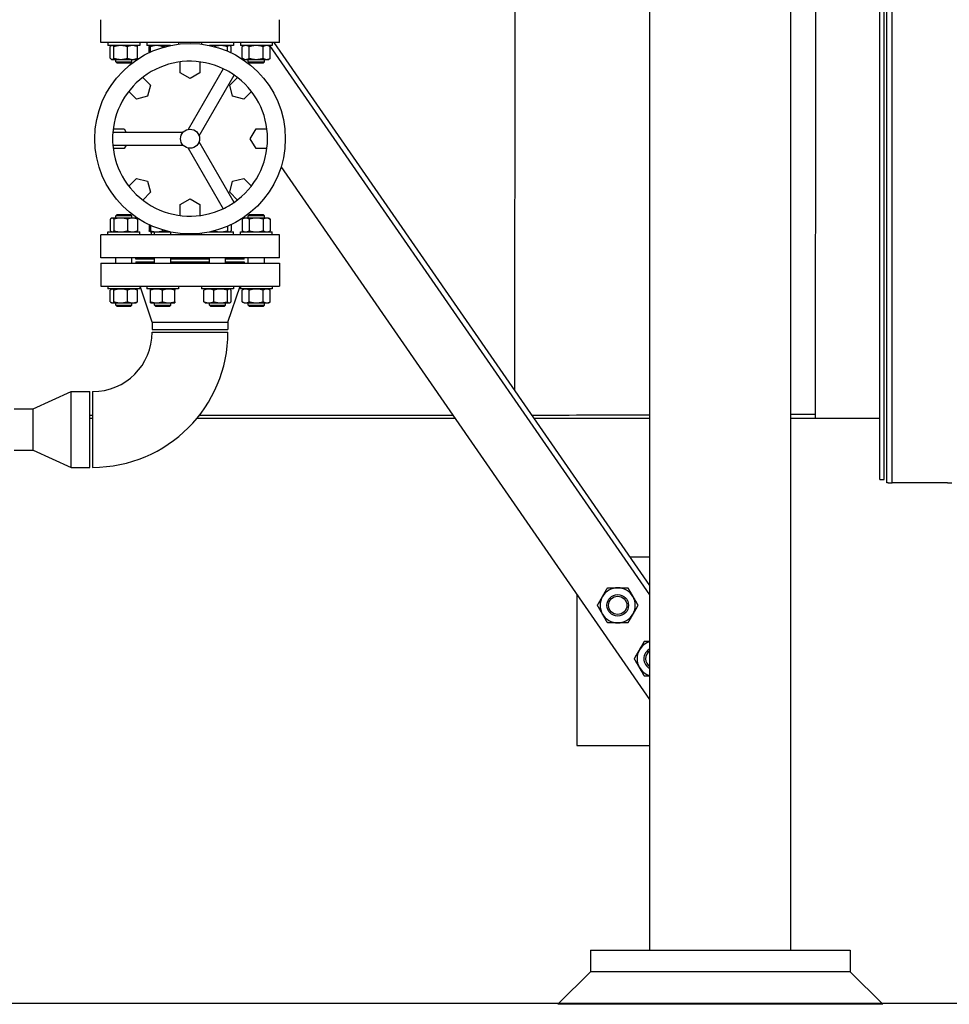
# Model space of a CAD drawing. Header units: inches. Extents: x 36 to 1719, y -84 to 1122.
# Tile 10 of 256: x 287 to 330, y 241 to 287. Entities that reach past the tile are written whole.
import ezdxf

# ---------------------------------------------------------------- set-up
doc = ezdxf.new("R2010")
doc.units = ezdxf.units.IN
doc.header["$LTSCALE"] = 48
doc.header["$MEASUREMENT"] = 0
doc.layers.add('Dimension (ANSI)', color=7, linetype='Continuous', lineweight=25)
doc.layers.add('Visible (ANSI)', color=7, linetype='Continuous', lineweight=30)
doc.styles.add('Note Text (ANSI)', font='tahoma.ttf')
doc.dimstyles.new('Architectural (ANSI)', dxfattribs={"dimscale": 48, "dimtxt": 0.125, "dimasz": 0.098425, "dimexe": 0.125, "dimexo": 0.0625, "dimgap": 0.031496, "dimtad": 0, "dimtih": 1, "dimtoh": 1, "dimdec": 4, "dimrnd": 1e-08, "dimzin": 3, "dimdsep": 46, "dimlunit": 4, "dimtxsty": 'Note Text (ANSI)', "dimcen": 0.09, "dimdle": 0.393701, "dimclrd": 256, "dimclre": 256, "dimclrt": 256, "dimadec": 0, "dimazin": 3, "dimtfac": 0.96, "dimtofl": 0, "dimtmove": 0, "dimatfit": 3, "dimfxl": 1, "dimfrac": 2, "dimtolj": 1, "dimtzin": 12, "dimlwd": -1, "dimlwe": -1, "dimarcsym": 0})

# ---------------------------------------------------------------- blocks, each defined once
blk = doc.blocks.new('*D14')
at = {"layer": 'Defpoints', "color": 0, "transparency": 16777216}
for p in [(247.914, 547.781), (114.211, 241.212), (343.663, 241.212)]:
    blk.add_point(p, dxfattribs=at)
at = {"layer": 'Dimension (ANSI)', "transparency": 16777216}
for p, q in [((244.914, 547.781), (108.211, 547.781)), ((114.211, 543.057), (114.211, 395.013)), ((114.211, 245.937), (114.211, 384.414)), ((340.663, 241.212), (108.211, 241.212))]:
    blk.add_line(p, q, dxfattribs=at)
for points in [[(113.424, 543.057), (114.999, 543.057), (114.211, 547.781)], [(113.424, 245.937), (114.999, 245.937), (114.211, 241.212)]]:
    blk.add_solid(points, dxfattribs=at)
at = {"layer": 'Dimension (ANSI)', "transparency": 16777216, "insert": (94.253, 393.501), "char_height": 6, "attachment_point": 1, "style": 'Note Text (ANSI)'}
blk.add_mtext('\\A1;25\'-6 9/16"', dxfattribs=at)

msp = doc.modelspace()

# ---------------------------------------------------------------- linework, layer by layer
at = {"layer": 'Visible (ANSI)'}
for p, q in [((327.1004, 265.26774), (327.1004, 325.32003)), ((326.8504, 265.26774), (326.8504, 307.21537)), ((326.7254, 265.42389), (326.7254, 306.91324)), ((326.5379, 265.42389), (326.5379, 306.62907)), ((315.9139, 243.67389), (315.9139, 305.98039)), ((322.4139, 243.67389), (322.4139, 305.98039)), ((290.5429, 285.61039), (290.5429, 286.67039)), ((298.7929, 285.61039), (298.7929, 286.67039)), ((298.7929, 285.61039), (290.5429, 285.61039)), ((290.87536, 285.61039), (290.87536, 285.47639)), ((292.34436, 285.47639), (290.87536, 285.47639)), ((290.98248, 284.88563), (290.98248, 285.42615)), ((291.04736, 285.47639), (291.02752, 285.46494)), ((291.15058, 284.88563), (291.15058, 285.42615)), ((291.77797, 284.88563), (291.77797, 285.42615)), ((292.17236, 285.47639), (292.19221, 285.46494)), ((292.23725, 284.88563), (292.23725, 285.42615)), ((292.34436, 285.61039), (292.34436, 285.47639)), ((292.66672, 285.61039), (292.66672, 285.47639)), ((293.76327, 285.47639), (292.66672, 285.47639)), ((292.77383, 285.14185), (292.77383, 285.42615)), ((292.83872, 285.47639), (292.81888, 285.46494)), ((292.83872, 285.17215), (292.83872, 285.42615)), ((293.40122, 285.38412), (293.40122, 285.42615)), ((294.13572, 285.61039), (294.13572, 285.53809)), ((295.20009, 285.61039), (295.20009, 285.53809)), ((296.66909, 285.47639), (295.57254, 285.47639)), ((296.39387, 285.21774), (296.39387, 285.42615)), ((296.49709, 285.47639), (296.51693, 285.46494)), ((296.56197, 285.14185), (296.56197, 285.42615)), ((296.66909, 285.61039), (296.66909, 285.47639)), ((296.99145, 285.61039), (296.99145, 285.47639)), ((298.46045, 285.47639), (296.99145, 285.47639)), ((297.16345, 285.47639), (297.07643, 285.42615)), ((297.07643, 284.88563), (297.07643, 285.42615)), ((297.40119, 284.88563), (297.40119, 285.42615)), ((298.0507, 284.88563), (298.0507, 285.42615)), ((298.28845, 285.47639), (298.37546, 285.42615)), ((315.9139, 260.09111), (298.34889, 285.47639)), ((298.37546, 284.88563), (298.37546, 285.42615)), ((298.46045, 285.61039), (298.46045, 285.47639)), ((315.9139, 260.53047), (298.56018, 285.61039)), ((291.04736, 284.83539), (291.02752, 284.84685)), ((291.04736, 284.83539), (291.06653, 284.83539)), ((291.06653, 284.83539), (291.46428, 284.83539)), ((291.23486, 284.73039), (291.23486, 284.83539)), ((291.46428, 284.83539), (292.00761, 284.83539)), ((291.98486, 284.73039), (291.98486, 284.83539)), ((292.00761, 284.83539), (292.17236, 284.83539)), ((292.17236, 284.83539), (292.19221, 284.84685)), ((297.16345, 284.83539), (297.07643, 284.88563)), ((297.16345, 284.83539), (297.23881, 284.83539)), ((297.23881, 284.83539), (297.72595, 284.83539)), ((297.35095, 284.73039), (297.35095, 284.83539)), ((297.72595, 284.83539), (298.21308, 284.83539)), ((298.10095, 284.73039), (298.10095, 284.83539)), ((298.21308, 284.83539), (298.28845, 284.83539)), ((298.28845, 284.83539), (298.37546, 284.88563)), ((291.29736, 284.66789), (291.23486, 284.73039)), ((291.23486, 284.73039), (291.98486, 284.73039)), ((291.92236, 284.66789), (291.29736, 284.66789)), ((291.92236, 284.66789), (291.98486, 284.73039)), ((294.21064, 284.21639), (294.21064, 284.72001)), ((296.19732, 284.40609), (294.57785, 281.60108)), ((295.12517, 284.72001), (295.12517, 284.21639)), ((297.41345, 284.66789), (297.35095, 284.73039)), ((297.35095, 284.73039), (298.10095, 284.73039)), ((298.03845, 284.66789), (297.41345, 284.66789)), ((298.03845, 284.66789), (298.10095, 284.73039)), ((292.48128, 284.00368), (292.83739, 283.64757)), ((294.6679, 283.95239), (294.21064, 284.21639)), ((295.12517, 284.21639), (294.6679, 283.95239)), ((295.08592, 281.30774), (296.70539, 284.11276)), ((296.49842, 283.64757), (296.85453, 284.00368)), ((292.83739, 283.64757), (292.70073, 283.13756)), ((296.63508, 283.13756), (296.49842, 283.64757)), ((292.19072, 283.00091), (291.83461, 283.35702)), ((292.70073, 283.13756), (292.19072, 283.00091)), ((297.14508, 283.00091), (296.63508, 283.13756)), ((297.5012, 283.35702), (297.14508, 283.00091)), ((291.11829, 281.62765), (291.6219, 281.62765)), ((291.6219, 281.62765), (291.71655, 281.46373)), ((297.4499, 281.17039), (297.7139, 281.62765)), ((297.7139, 281.62765), (298.21752, 281.62765)), ((294.33995, 281.46373), (291.101, 281.46373)), ((297.7139, 280.71313), (297.4499, 281.17039)), ((291.101, 280.87706), (294.33995, 280.87706)), ((291.71655, 280.87706), (291.6219, 280.71313)), ((294.57785, 280.73971), (296.19732, 277.93469)), ((296.70539, 278.22803), (295.08592, 281.03304)), ((291.6219, 280.71313), (291.11829, 280.71313)), ((298.21752, 280.71313), (297.7139, 280.71313)), ((315.9139, 255.2581), (298.87525, 279.88267)), ((291.83461, 278.98377), (292.19072, 279.33988)), ((292.19072, 279.33988), (292.70073, 279.20322)), ((292.70073, 279.20322), (292.83739, 278.69321)), ((296.49842, 278.69321), (296.63508, 279.20322)), ((296.63508, 279.20322), (297.14508, 279.33988)), ((297.14508, 279.33988), (297.5012, 278.98377)), ((292.83739, 278.69321), (292.48128, 278.3371)), ((296.85453, 278.3371), (296.49842, 278.69321)), ((294.21064, 278.12439), (294.6679, 278.38839)), ((294.21064, 277.62077), (294.21064, 278.12439)), ((294.6679, 278.38839), (295.12517, 278.12439)), ((295.12517, 278.12439), (295.12517, 277.62077)), ((291.29736, 277.67289), (291.23486, 277.61039)), ((291.98486, 277.61039), (291.23486, 277.61039)), ((291.23486, 277.50539), (291.23486, 277.61039)), ((291.29736, 277.67289), (291.92236, 277.67289)), ((291.92236, 277.67289), (291.98486, 277.61039)), ((291.98486, 277.50539), (291.98486, 277.61039)), ((297.41345, 277.67289), (297.35095, 277.61039)), ((298.10095, 277.61039), (297.35095, 277.61039)), ((297.35095, 277.50539), (297.35095, 277.61039)), ((297.41345, 277.67289), (298.03845, 277.67289)), ((298.03845, 277.67289), (298.10095, 277.61039)), ((298.10095, 277.50539), (298.10095, 277.61039)), ((290.98248, 277.45515), (290.98248, 276.91463)), ((291.04736, 277.50539), (291.02752, 277.49394)), ((291.06653, 277.50539), (291.04736, 277.50539)), ((291.46428, 277.50539), (291.06653, 277.50539)), ((291.15058, 277.45515), (291.15058, 276.91463)), ((292.00761, 277.50539), (291.46428, 277.50539)), ((291.77797, 277.45515), (291.77797, 276.91463)), ((292.17236, 277.50539), (292.00761, 277.50539)), ((292.17236, 277.50539), (292.19221, 277.49394)), ((292.23725, 277.45515), (292.23725, 276.91463)), ((292.77383, 277.19893), (292.77383, 276.91463)), ((292.83872, 277.16863), (292.83872, 276.91463)), ((296.39387, 277.12304), (296.39387, 276.91463)), ((296.56197, 277.19893), (296.56197, 276.91463)), ((297.16345, 277.50539), (297.07643, 277.45515)), ((297.07643, 277.45515), (297.07643, 276.91463)), ((297.23881, 277.50539), (297.16345, 277.50539)), ((297.72595, 277.50539), (297.23881, 277.50539)), ((297.40119, 277.45515), (297.40119, 276.91463)), ((298.21308, 277.50539), (297.72595, 277.50539)), ((298.0507, 277.45515), (298.0507, 276.91463)), ((298.28845, 277.50539), (298.21308, 277.50539)), ((298.28845, 277.50539), (298.37546, 277.45515)), ((298.37546, 277.45515), (298.37546, 276.91463)), ((290.5429, 275.67039), (290.5429, 276.73039)), ((298.7929, 276.73039), (290.5429, 276.73039)), ((290.87536, 276.73039), (290.87536, 276.86439)), ((290.87536, 276.86439), (292.34436, 276.86439)), ((291.04736, 276.86439), (291.02752, 276.87585)), ((292.17236, 276.86439), (292.19221, 276.87585)), ((292.34436, 276.73039), (292.34436, 276.86439)), ((292.83872, 276.86439), (292.81888, 276.87585)), ((292.83872, 276.86439), (293.11997, 276.86439)), ((292.8879, 276.73039), (292.8879, 276.86439)), ((293.02622, 276.73039), (293.02622, 276.86439)), ((293.11997, 276.86439), (293.68247, 276.86439)), ((293.40122, 276.95666), (293.40122, 276.91463)), ((293.68247, 276.86439), (293.76327, 276.86439)), ((293.77622, 276.73039), (293.77622, 276.86169)), ((295.20009, 276.73039), (295.20009, 276.80269)), ((295.57254, 276.86439), (296.66909, 276.86439)), ((296.49709, 276.86439), (296.51693, 276.87585)), ((296.66909, 276.73039), (296.66909, 276.86439)), ((296.99145, 276.73039), (296.99145, 276.86439)), ((296.99145, 276.86439), (298.46045, 276.86439)), ((297.16345, 276.86439), (297.07643, 276.91463)), ((298.28845, 276.86439), (298.37546, 276.91463)), ((298.46045, 276.73039), (298.46045, 276.86439)), ((298.7929, 275.67039), (298.7929, 276.73039)), ((298.7929, 275.67039), (290.5429, 275.67039)), ((290.5429, 275.42039), (290.5429, 274.36039)), ((290.5429, 275.42039), (298.7929, 275.42039)), ((291.23486, 275.42039), (291.23486, 275.67039)), ((291.98486, 275.42039), (291.98486, 275.67039)), ((292.1679, 275.61039), (292.1679, 275.67039)), ((293.02622, 275.61039), (292.1679, 275.61039)), ((292.1679, 275.48039), (292.1679, 275.42039)), ((292.1679, 275.48039), (293.02622, 275.48039)), ((293.02622, 275.42039), (293.02622, 275.67039)), ((293.77622, 275.42039), (293.77622, 275.67039)), ((295.55959, 275.61039), (293.77622, 275.61039)), ((293.77622, 275.48039), (295.55959, 275.48039)), ((295.55959, 275.42039), (295.55959, 275.67039)), ((296.30959, 275.42039), (296.30959, 275.67039)), ((297.1679, 275.61039), (296.30959, 275.61039)), ((296.30959, 275.48039), (297.1679, 275.48039)), ((297.1679, 275.61039), (297.1679, 275.67039)), ((297.1679, 275.48039), (297.1679, 275.42039)), ((297.35095, 275.42039), (297.35095, 275.67039)), ((298.10095, 275.42039), (298.10095, 275.67039)), ((298.7929, 275.42039), (298.7929, 274.36039)), ((290.5429, 274.36039), (298.7929, 274.36039)), ((290.87536, 274.36039), (290.87536, 274.22639)), ((292.34436, 274.36039), (292.34436, 274.22639)), ((292.9179, 272.70039), (292.3579, 274.36039)), ((292.66672, 274.36039), (292.66672, 274.22639)), ((294.13572, 274.36039), (294.13572, 274.22639)), ((295.20009, 274.36039), (295.20009, 274.22639)), ((296.4179, 272.70039), (296.9779, 274.36039)), ((296.66909, 274.36039), (296.66909, 274.22639)), ((296.99145, 274.36039), (296.99145, 274.22639)), ((298.46045, 274.36039), (298.46045, 274.22639)), ((292.34436, 274.22639), (290.87536, 274.22639)), ((290.98248, 273.63563), (290.98248, 274.17615)), ((291.04736, 274.22639), (291.02752, 274.21494)), ((291.15058, 273.63563), (291.15058, 274.17615)), ((291.77797, 273.63563), (291.77797, 274.17615)), ((292.17236, 274.22639), (292.19221, 274.21494)), ((292.23725, 273.63563), (292.23725, 274.17615)), ((294.13572, 274.22639), (292.66672, 274.22639)), ((292.83872, 273.63563), (292.83872, 274.17615)), ((293.40122, 273.63563), (293.40122, 274.17615)), ((293.96372, 273.63563), (293.96372, 274.17615)), ((296.66909, 274.22639), (295.20009, 274.22639)), ((295.3072, 273.63563), (295.3072, 274.17615)), ((295.37209, 274.22639), (295.35224, 274.21494)), ((295.76648, 273.63563), (295.76648, 274.17615)), ((296.39387, 273.63563), (296.39387, 274.17615)), ((296.49709, 274.22639), (296.51693, 274.21494)), ((296.56197, 273.63563), (296.56197, 274.17615)), ((298.46045, 274.22639), (296.99145, 274.22639)), ((297.16345, 274.22639), (297.07643, 274.17615)), ((297.07643, 273.63563), (297.07643, 274.17615)), ((297.40119, 273.63563), (297.40119, 274.17615)), ((298.0507, 273.63563), (298.0507, 274.17615)), ((298.28845, 274.22639), (298.37546, 274.17615)), ((298.37546, 273.63563), (298.37546, 274.17615)), ((291.04736, 273.58539), (291.02752, 273.59685)), ((291.04736, 273.58539), (291.06653, 273.58539)), ((291.06653, 273.58539), (291.46428, 273.58539)), ((291.23486, 273.48539), (291.23486, 273.58539)), ((291.29736, 273.42289), (291.23486, 273.48539)), ((291.23486, 273.48539), (291.98486, 273.48539)), ((291.46428, 273.58539), (292.00761, 273.58539)), ((291.92236, 273.42289), (291.98486, 273.48539)), ((291.98486, 273.48539), (291.98486, 273.58539)), ((292.00761, 273.58539), (292.17236, 273.58539)), ((292.17236, 273.58539), (292.19221, 273.59685)), ((292.83872, 273.58539), (293.11997, 273.58539)), ((293.02622, 273.48539), (293.02622, 273.58539)), ((293.08872, 273.42289), (293.02622, 273.48539)), ((293.02622, 273.48539), (293.77622, 273.48539)), ((293.11997, 273.58539), (293.68247, 273.58539)), ((293.68247, 273.58539), (293.96372, 273.58539)), ((293.71372, 273.42289), (293.77622, 273.48539)), ((293.77622, 273.48539), (293.77622, 273.58539)), ((295.37209, 273.58539), (295.35224, 273.59685)), ((295.37209, 273.58539), (295.53684, 273.58539)), ((295.53684, 273.58539), (296.08017, 273.58539)), ((295.55959, 273.48539), (295.55959, 273.58539)), ((295.62209, 273.42289), (295.55959, 273.48539)), ((295.55959, 273.48539), (296.30959, 273.48539)), ((296.08017, 273.58539), (296.47792, 273.58539)), ((296.24709, 273.42289), (296.30959, 273.48539)), ((296.30959, 273.48539), (296.30959, 273.58539)), ((296.47792, 273.58539), (296.49709, 273.58539)), ((296.49709, 273.58539), (296.51693, 273.59685)), ((297.16345, 273.58539), (297.07643, 273.63563)), ((297.16345, 273.58539), (297.23881, 273.58539)), ((297.23881, 273.58539), (297.72595, 273.58539)), ((297.35095, 273.48539), (297.35095, 273.58539)), ((297.41345, 273.42289), (297.35095, 273.48539)), ((297.35095, 273.48539), (298.10095, 273.48539)), ((297.72595, 273.58539), (298.21308, 273.58539)), ((298.03845, 273.42289), (298.10095, 273.48539)), ((298.10095, 273.48539), (298.10095, 273.58539)), ((298.21308, 273.58539), (298.28845, 273.58539)), ((298.28845, 273.58539), (298.37546, 273.63563)), ((291.92236, 273.42289), (291.29736, 273.42289)), ((293.71372, 273.42289), (293.08872, 273.42289)), ((296.24709, 273.42289), (295.62209, 273.42289)), ((298.03845, 273.42289), (297.41345, 273.42289)), ((292.9179, 272.70039), (292.9179, 272.36039)), ((292.9179, 272.70039), (296.4179, 272.70039)), ((296.4179, 272.70039), (296.4179, 272.36039)), ((292.9179, 272.36039), (296.4179, 272.36039)), ((292.9179, 272.23539), (296.4179, 272.23539)), ((287.4179, 268.68539), (289.1679, 269.48539)), ((289.1679, 269.48539), (290.0429, 269.48539)), ((289.1679, 265.98539), (289.1679, 269.48539)), ((290.0429, 265.98539), (290.0429, 269.48539)), ((290.1679, 269.48539), (290.1679, 265.98539)), ((286.5429, 268.68539), (287.4179, 268.68539)), ((287.4179, 266.78539), (287.4179, 268.68539)), ((290.1679, 268.381), (290.0429, 268.381)), ((290.1679, 268.23639), (290.0429, 268.23639)), ((306.93375, 268.23639), (294.97108, 268.23639)), ((306.83369, 268.381), (295.08788, 268.381)), ((315.9139, 268.23639), (310.5819, 268.23639)), ((323.5379, 268.23639), (322.4139, 268.23639)), ((323.5379, 268.42389), (323.5379, 268.23639)), ((326.5379, 268.23639), (323.5379, 268.23639)), ((286.5429, 266.78539), (287.4179, 266.78539)), ((287.4179, 266.78539), (289.1679, 265.98539)), ((289.1679, 265.98539), (290.0429, 265.98539)), ((326.5379, 265.42389), (326.7254, 265.42389)), ((326.9104, 265.26774), (326.8504, 265.26774)), ((326.9104, 265.26774), (327.1004, 265.26774)), ((327.4804, 265.26774), (327.1004, 265.26774)), ((329.6604, 265.26774), (327.4804, 265.26774)), ((329.6604, 265.26774), (329.8504, 265.26774)), ((315.9139, 261.83911), (315.00841, 261.83911)), ((312.5414, 260.1321), (312.5414, 253.1321)), ((312.5414, 253.1321), (315.9139, 253.1321)), ((313.1639, 243.67389), (313.1639, 242.67389)), ((313.1639, 243.67389), (325.1639, 243.67389)), ((325.1639, 243.67389), (325.1639, 242.67389)), ((311.6639, 241.17389), (313.1639, 242.67389)), ((325.1639, 242.67389), (313.1639, 242.67389)), ((325.1639, 242.67389), (313.1639, 242.67389)), ((326.6639, 241.17389), (325.1639, 242.67389)), ((326.6639, 241.17389), (311.6639, 241.17389))]:
    msp.add_line(p, q, dxfattribs=at)
for centre, radius in [((294.6679, 281.17039), 4.4), ((294.6679, 281.17039), 0.44), ((314.42283, 259.60985), 0.50016), ((314.42283, 259.60985), 0.5), ((314.42283, 259.60985), 0.42332)]:
    msp.add_circle(centre, radius, dxfattribs=at)
for centre, radius, start, end in [((294.6679, 281.17039), 3.57895, 64.701279, 175.298721), ((294.6679, 281.17039), 3.57895, 55.298721, 64.701279), ((294.6679, 281.17039), 3.57895, 304.701279, 55.298721), ((294.6679, 281.17039), 3.57895, 175.298721, 184.701279), ((294.6679, 281.17039), 3.57895, 184.701279, 295.298721), ((294.6679, 281.17039), 3.57895, 295.298721, 304.701279), ((290.1679, 272.23539), 6.25, 270, 0), ((290.1679, 272.23539), 2.75, 270, 0), ((314.42283, 259.60985), 0.8125, 90, 150), ((314.42283, 259.60985), 0.8125, 30, 90), ((314.42283, 259.60985), 0.8125, 150, 210), ((314.42283, 259.60985), 0.8125, 330, 30), ((314.42283, 259.60985), 0.8125, 210, 270), ((314.42283, 259.60985), 0.8125, 270, 330), ((316.12984, 257.14285), 0.8125, 150, 210), ((316.12984, 257.14285), 0.8125, 105.412553, 150), ((316.12984, 257.14285), 0.50016, 115.577737, 244.422263), ((316.12984, 257.14285), 0.5, 115.586416, 244.413584), ((316.12984, 257.14285), 0.42331, 120.67096, 239.32904), ((316.12984, 257.14285), 0.8125, 210, 254.587447)]:
    msp.add_arc(centre, radius, start, end, dxfattribs=at)
for points, knots in [([(309.66473, 269.5619), (309.6707, 273.42573), (309.67928, 278.99913), (309.69373, 288.79206), (309.70072, 293.76488), (309.7105, 301.26828), (309.71346, 303.63089), (309.7163, 305.98039)], [-303.87134582, -303.87134582, -303.87134582, -303.87134582, -269.26179098, -269.26179098, -230.86852829, -230.86852829, -212.99301253, -212.99301253, -212.99301253, -212.99301253]), ([(323.59253, 305.98039), (323.57774, 293.95988), (323.56049, 282.65171), (323.53793, 268.43739), (323.53791, 268.43064), (323.5379, 268.42389)], [212.41792859, 212.41792859, 212.41792859, 212.41792859, 317.48039908, 317.48039908, 317.53032096, 317.53032096, 317.53032096, 317.53032096])]:
    msp.add_open_spline(points, degree=3, knots=knots, dxfattribs=at)
for points, weights in [([(291.06653, 285.47639), (291.02752, 285.47639), (290.98248, 285.42615)], [1, 1.0379548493, 1]), ([(291.15058, 285.42615), (291.10554, 285.47639), (291.06653, 285.47639)], [1, 1.0379548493, 1]), ([(291.46428, 285.47639), (291.31869, 285.47639), (291.15058, 285.42615)], [1, 1.0379548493, 1]), ([(291.77797, 285.42615), (291.60986, 285.47639), (291.46428, 285.47639)], [1, 1.0379548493, 1]), ([(292.00761, 285.47639), (291.90103, 285.47639), (291.77797, 285.42615)], [1, 1.0379548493, 1]), ([(292.23725, 285.42615), (292.11419, 285.47639), (292.00761, 285.47639)], [1, 1.0379548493, 1]), ([(292.19221, 285.46494), (292.2135, 285.45264), (292.23725, 285.42615)], [1.01895290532, 1.01965956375, 1]), ([(292.77383, 285.42615), (292.79759, 285.45264), (292.81888, 285.46494)], [1, 1.01965956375, 1.01895290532]), ([(292.83872, 285.44963), (292.80733, 285.43982), (292.77383, 285.42615)], [1.01477953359, 1.01005189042, 1]), ([(292.83872, 285.42615), (292.83872, 285.47639), (292.83872, 285.47639)], [1, 1.0379548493, 1]), ([(293.11997, 285.47639), (292.98944, 285.47639), (292.83872, 285.42615)], [1, 1.0379548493, 1]), ([(293.40122, 285.42615), (293.2505, 285.47639), (293.11997, 285.47639)], [1, 1.0379548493, 1]), ([(293.68247, 285.47639), (293.55194, 285.47639), (293.40122, 285.42615)], [1, 1.0379548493, 1]), ([(293.74903, 285.47337), (293.7156, 285.47639), (293.68247, 285.47639)], [1.01410980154, 1.00936623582, 1]), ([(295.72851, 285.44065), (295.65206, 285.46775), (295.58274, 285.47424)], [1.00980800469, 1.02667045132, 1.01252307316]), ([(296.08017, 285.47639), (295.93815, 285.47639), (295.7753, 285.42876)], [1, 1.0369916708, 1.00187747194]), ([(296.39387, 285.42615), (296.22576, 285.47639), (296.08017, 285.47639)], [1, 1.0379548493, 1]), ([(296.47792, 285.47639), (296.43891, 285.47639), (296.39387, 285.42615)], [1, 1.0379548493, 1]), ([(296.56197, 285.42615), (296.51693, 285.47639), (296.47792, 285.47639)], [1, 1.0379548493, 1]), ([(297.23881, 285.47639), (297.16345, 285.47639), (297.07643, 285.42615)], [1, 1.0379548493, 1]), ([(297.40119, 285.42615), (297.31417, 285.47639), (297.23881, 285.47639)], [1, 1.0379548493, 1]), ([(297.72595, 285.47639), (297.57522, 285.47639), (297.40119, 285.42615)], [1, 1.0379548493, 1]), ([(298.0507, 285.42615), (297.87667, 285.47639), (297.72595, 285.47639)], [1, 1.0379548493, 1]), ([(298.21308, 285.47639), (298.13772, 285.47639), (298.0507, 285.42615)], [1, 1.0379548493, 1]), ([(298.37546, 285.42615), (298.28845, 285.47639), (298.21308, 285.47639)], [1, 1.0379548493, 1]), ([(290.98248, 284.88563), (291.02752, 284.83539), (291.06653, 284.83539)], [1, 1.0379548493, 1]), ([(291.06653, 284.83539), (291.10554, 284.83539), (291.15058, 284.88563)], [1, 1.0379548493, 1]), ([(291.15058, 284.88563), (291.31869, 284.83539), (291.46428, 284.83539)], [1, 1.0379548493, 1]), ([(291.46428, 284.83539), (291.60986, 284.83539), (291.77797, 284.88563)], [1, 1.0379548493, 1]), ([(291.77797, 284.88563), (291.90103, 284.83539), (292.00761, 284.83539)], [1, 1.0379548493, 1]), ([(292.00761, 284.83539), (292.11419, 284.83539), (292.23725, 284.88563)], [1, 1.0379548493, 1]), ([(292.23725, 284.88563), (292.2135, 284.85914), (292.19221, 284.84685)], [1, 1.01965956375, 1.01895290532]), ([(297.07643, 284.88563), (297.16345, 284.83539), (297.23881, 284.83539)], [1, 1.0379548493, 1]), ([(297.23881, 284.83539), (297.31417, 284.83539), (297.40119, 284.88563)], [1, 1.0379548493, 1]), ([(297.40119, 284.88563), (297.57522, 284.83539), (297.72595, 284.83539)], [1, 1.0379548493, 1]), ([(297.72595, 284.83539), (297.87667, 284.83539), (298.0507, 284.88563)], [1, 1.0379548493, 1]), ([(298.0507, 284.88563), (298.13772, 284.83539), (298.21308, 284.83539)], [1, 1.0379548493, 1]), ([(298.21308, 284.83539), (298.28845, 284.83539), (298.37546, 284.88563)], [1, 1.0379548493, 1]), ([(291.06653, 277.50539), (291.02752, 277.50539), (290.98248, 277.45515)], [1, 1.0379548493, 1]), ([(291.15058, 277.45515), (291.10554, 277.50539), (291.06653, 277.50539)], [1, 1.0379548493, 1]), ([(291.46428, 277.50539), (291.31869, 277.50539), (291.15058, 277.45515)], [1, 1.0379548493, 1]), ([(291.77797, 277.45515), (291.60986, 277.50539), (291.46428, 277.50539)], [1, 1.0379548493, 1]), ([(292.00761, 277.50539), (291.90103, 277.50539), (291.77797, 277.45515)], [1, 1.0379548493, 1]), ([(292.23725, 277.45515), (292.11419, 277.50539), (292.00761, 277.50539)], [1, 1.0379548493, 1]), ([(292.19221, 277.49394), (292.2135, 277.48164), (292.23725, 277.45515)], [1.01895290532, 1.01965956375, 1]), ([(297.23881, 277.50539), (297.16345, 277.50539), (297.07643, 277.45515)], [1, 1.0379548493, 1]), ([(297.40119, 277.45515), (297.31417, 277.50539), (297.23881, 277.50539)], [1, 1.0379548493, 1]), ([(297.72595, 277.50539), (297.57522, 277.50539), (297.40119, 277.45515)], [1, 1.0379548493, 1]), ([(298.0507, 277.45515), (297.87667, 277.50539), (297.72595, 277.50539)], [1, 1.0379548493, 1]), ([(298.21308, 277.50539), (298.13772, 277.50539), (298.0507, 277.45515)], [1, 1.0379548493, 1]), ([(298.37546, 277.45515), (298.28845, 277.50539), (298.21308, 277.50539)], [1, 1.0379548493, 1]), ([(290.98248, 276.91463), (291.02752, 276.86439), (291.06653, 276.86439)], [1, 1.0379548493, 1]), ([(291.06653, 276.86439), (291.10554, 276.86439), (291.15058, 276.91463)], [1, 1.0379548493, 1]), ([(291.15058, 276.91463), (291.31869, 276.86439), (291.46428, 276.86439)], [1, 1.0379548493, 1]), ([(291.46428, 276.86439), (291.60986, 276.86439), (291.77797, 276.91463)], [1, 1.0379548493, 1]), ([(291.77797, 276.91463), (291.90103, 276.86439), (292.00761, 276.86439)], [1, 1.0379548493, 1]), ([(292.00761, 276.86439), (292.11419, 276.86439), (292.23725, 276.91463)], [1, 1.0379548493, 1]), ([(292.23725, 276.91463), (292.2135, 276.88814), (292.19221, 276.87585)], [1, 1.01965956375, 1.01895290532]), ([(292.81888, 276.87585), (292.79759, 276.88814), (292.77383, 276.91463)], [1.01895290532, 1.01965956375, 1]), ([(292.77383, 276.91463), (292.80733, 276.90096), (292.83872, 276.89115)], [1, 1.01005189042, 1.01477953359]), ([(292.83872, 276.91463), (292.98944, 276.86439), (293.11997, 276.86439)], [1, 1.0379548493, 1]), ([(292.83872, 276.86439), (292.83872, 276.86439), (292.83872, 276.91463)], [1, 1.0379548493, 1]), ([(293.11997, 276.86439), (293.2505, 276.86439), (293.40122, 276.91463)], [1, 1.0379548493, 1]), ([(293.40122, 276.91463), (293.55194, 276.86439), (293.68247, 276.86439)], [1, 1.0379548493, 1]), ([(293.68247, 276.86439), (293.7156, 276.86439), (293.74903, 276.86741)], [1, 1.00936623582, 1.01410980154]), ([(295.58274, 276.86655), (295.65206, 276.87304), (295.72851, 276.90013)], [1.01252307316, 1.02667045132, 1.00980800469]), ([(295.7753, 276.91203), (295.93815, 276.86439), (296.08017, 276.86439)], [1.00187747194, 1.0369916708, 1]), ([(296.08017, 276.86439), (296.22576, 276.86439), (296.39387, 276.91463)], [1, 1.0379548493, 1]), ([(296.39387, 276.91463), (296.43891, 276.86439), (296.47792, 276.86439)], [1, 1.0379548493, 1]), ([(296.47792, 276.86439), (296.51693, 276.86439), (296.56197, 276.91463)], [1, 1.0379548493, 1]), ([(297.07643, 276.91463), (297.16345, 276.86439), (297.23881, 276.86439)], [1, 1.0379548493, 1]), ([(297.23881, 276.86439), (297.31417, 276.86439), (297.40119, 276.91463)], [1, 1.0379548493, 1]), ([(297.40119, 276.91463), (297.57522, 276.86439), (297.72595, 276.86439)], [1, 1.0379548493, 1]), ([(297.72595, 276.86439), (297.87667, 276.86439), (298.0507, 276.91463)], [1, 1.0379548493, 1]), ([(298.0507, 276.91463), (298.13772, 276.86439), (298.21308, 276.86439)], [1, 1.0379548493, 1]), ([(298.21308, 276.86439), (298.28845, 276.86439), (298.37546, 276.91463)], [1, 1.0379548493, 1]), ([(291.06653, 274.22639), (291.02752, 274.22639), (290.98248, 274.17615)], [1, 1.0379548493, 1]), ([(291.15058, 274.17615), (291.10554, 274.22639), (291.06653, 274.22639)], [1, 1.0379548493, 1]), ([(291.46428, 274.22639), (291.31869, 274.22639), (291.15058, 274.17615)], [1, 1.0379548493, 1]), ([(291.77797, 274.17615), (291.60986, 274.22639), (291.46428, 274.22639)], [1, 1.0379548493, 1]), ([(292.00761, 274.22639), (291.90103, 274.22639), (291.77797, 274.17615)], [1, 1.0379548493, 1]), ([(292.23725, 274.17615), (292.11419, 274.22639), (292.00761, 274.22639)], [1, 1.0379548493, 1]), ([(292.19221, 274.21494), (292.2135, 274.20264), (292.23725, 274.17615)], [1.01895290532, 1.01965956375, 1]), ([(292.83872, 274.17615), (292.83872, 274.22639), (292.83872, 274.22639)], [1, 1.0379548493, 1]), ([(293.11997, 274.22639), (292.98944, 274.22639), (292.83872, 274.17615)], [1, 1.0379548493, 1]), ([(293.40122, 274.17615), (293.2505, 274.22639), (293.11997, 274.22639)], [1, 1.0379548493, 1]), ([(293.68247, 274.22639), (293.55194, 274.22639), (293.40122, 274.17615)], [1, 1.0379548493, 1]), ([(293.96372, 274.17615), (293.813, 274.22639), (293.68247, 274.22639)], [1, 1.0379548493, 1]), ([(293.96372, 274.22639), (293.96372, 274.22639), (293.96372, 274.17615)], [1, 1.0379548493, 1]), ([(295.53684, 274.22639), (295.43026, 274.22639), (295.3072, 274.17615)], [1, 1.0379548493, 1]), ([(295.3072, 274.17615), (295.33095, 274.20264), (295.35224, 274.21494)], [1, 1.01965956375, 1.01895290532]), ([(295.76648, 274.17615), (295.64341, 274.22639), (295.53684, 274.22639)], [1, 1.0379548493, 1]), ([(296.08017, 274.22639), (295.93459, 274.22639), (295.76648, 274.17615)], [1, 1.0379548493, 1]), ([(296.39387, 274.17615), (296.22576, 274.22639), (296.08017, 274.22639)], [1, 1.0379548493, 1]), ([(296.47792, 274.22639), (296.43891, 274.22639), (296.39387, 274.17615)], [1, 1.0379548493, 1]), ([(296.56197, 274.17615), (296.51693, 274.22639), (296.47792, 274.22639)], [1, 1.0379548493, 1]), ([(297.23881, 274.22639), (297.16345, 274.22639), (297.07643, 274.17615)], [1, 1.0379548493, 1]), ([(297.40119, 274.17615), (297.31417, 274.22639), (297.23881, 274.22639)], [1, 1.0379548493, 1]), ([(297.72595, 274.22639), (297.57522, 274.22639), (297.40119, 274.17615)], [1, 1.0379548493, 1]), ([(298.0507, 274.17615), (297.87667, 274.22639), (297.72595, 274.22639)], [1, 1.0379548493, 1]), ([(298.21308, 274.22639), (298.13772, 274.22639), (298.0507, 274.17615)], [1, 1.0379548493, 1]), ([(298.37546, 274.17615), (298.28845, 274.22639), (298.21308, 274.22639)], [1, 1.0379548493, 1]), ([(290.98248, 273.63563), (291.02752, 273.58539), (291.06653, 273.58539)], [1, 1.0379548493, 1]), ([(291.06653, 273.58539), (291.10554, 273.58539), (291.15058, 273.63563)], [1, 1.0379548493, 1]), ([(291.15058, 273.63563), (291.31869, 273.58539), (291.46428, 273.58539)], [1, 1.0379548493, 1]), ([(291.46428, 273.58539), (291.60986, 273.58539), (291.77797, 273.63563)], [1, 1.0379548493, 1]), ([(291.77797, 273.63563), (291.90103, 273.58539), (292.00761, 273.58539)], [1, 1.0379548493, 1]), ([(292.00761, 273.58539), (292.11419, 273.58539), (292.23725, 273.63563)], [1, 1.0379548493, 1]), ([(292.23725, 273.63563), (292.2135, 273.60914), (292.19221, 273.59685)], [1, 1.01965956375, 1.01895290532]), ([(292.83872, 273.58539), (292.83872, 273.58539), (292.83872, 273.63563)], [1, 1.0379548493, 1]), ([(292.83872, 273.63563), (292.98944, 273.58539), (293.11997, 273.58539)], [1, 1.0379548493, 1]), ([(293.11997, 273.58539), (293.2505, 273.58539), (293.40122, 273.63563)], [1, 1.0379548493, 1]), ([(293.40122, 273.63563), (293.55194, 273.58539), (293.68247, 273.58539)], [1, 1.0379548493, 1]), ([(293.68247, 273.58539), (293.813, 273.58539), (293.96372, 273.63563)], [1, 1.0379548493, 1]), ([(293.96372, 273.63563), (293.96372, 273.58539), (293.96372, 273.58539)], [1, 1.0379548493, 1]), ([(295.35224, 273.59685), (295.33095, 273.60914), (295.3072, 273.63563)], [1.01895290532, 1.01965956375, 1]), ([(295.3072, 273.63563), (295.43026, 273.58539), (295.53684, 273.58539)], [1, 1.0379548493, 1]), ([(295.53684, 273.58539), (295.64341, 273.58539), (295.76648, 273.63563)], [1, 1.0379548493, 1]), ([(295.76648, 273.63563), (295.93459, 273.58539), (296.08017, 273.58539)], [1, 1.0379548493, 1]), ([(296.08017, 273.58539), (296.22576, 273.58539), (296.39387, 273.63563)], [1, 1.0379548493, 1]), ([(296.39387, 273.63563), (296.43891, 273.58539), (296.47792, 273.58539)], [1, 1.0379548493, 1]), ([(296.47792, 273.58539), (296.51693, 273.58539), (296.56197, 273.63563)], [1, 1.0379548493, 1]), ([(297.07643, 273.63563), (297.16345, 273.58539), (297.23881, 273.58539)], [1, 1.0379548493, 1]), ([(297.23881, 273.58539), (297.31417, 273.58539), (297.40119, 273.63563)], [1, 1.0379548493, 1]), ([(297.40119, 273.63563), (297.57522, 273.58539), (297.72595, 273.58539)], [1, 1.0379548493, 1]), ([(297.72595, 273.58539), (297.87667, 273.58539), (298.0507, 273.63563)], [1, 1.0379548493, 1]), ([(298.0507, 273.63563), (298.13772, 273.58539), (298.21308, 273.58539)], [1, 1.0379548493, 1]), ([(298.21308, 273.58539), (298.28845, 273.58539), (298.37546, 273.63563)], [1, 1.0379548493, 1]), ([(313.71918, 260.0161), (313.82804, 260.20465), (313.95373, 260.42235)], [1, 1.0379548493, 1]), ([(313.95373, 260.42235), (314.20512, 260.42235), (314.42283, 260.42235)], [1, 1.0379548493, 1]), ([(314.42283, 260.42235), (314.64054, 260.42235), (314.89193, 260.42235)], [1, 1.0379548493, 1]), ([(314.89193, 260.42235), (315.01762, 260.20465), (315.12647, 260.0161)], [1, 1.0379548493, 1]), ([(313.48463, 259.60985), (313.61033, 259.82756), (313.71918, 260.0161)], [1, 1.0379548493, 1]), ([(315.12647, 260.0161), (315.23533, 259.82756), (315.36102, 259.60985)], [1, 1.0379548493, 1]), ([(313.71918, 259.2036), (313.61033, 259.39215), (313.48463, 259.60985)], [1, 1.0379548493, 1]), ([(315.36102, 259.60985), (315.23533, 259.39215), (315.12647, 259.2036)], [1, 1.0379548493, 1]), ([(313.95373, 258.79735), (313.82804, 259.01506), (313.71918, 259.2036)], [1, 1.0379548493, 1]), ([(315.12647, 259.2036), (315.01762, 259.01506), (314.89193, 258.79735)], [1, 1.0379548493, 1]), ([(314.42283, 258.79735), (314.20512, 258.79735), (313.95373, 258.79735)], [1, 1.0379548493, 1]), ([(314.89193, 258.79735), (314.64054, 258.79735), (314.42283, 258.79735)], [1, 1.0379548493, 1]), ([(315.19165, 257.14285), (315.31734, 257.36056), (315.42619, 257.5491)], [1, 1.0379548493, 1]), ([(315.42619, 257.5491), (315.53505, 257.73764), (315.66074, 257.95535)], [1, 1.0379548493, 1]), ([(315.66074, 257.95535), (315.79426, 257.95535), (315.9139, 257.95535)], [1, 1.01980613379, 1.01894123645]), ([(315.42619, 256.7366), (315.31734, 256.92514), (315.19165, 257.14285)], [1, 1.0379548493, 1]), ([(315.66074, 256.33035), (315.53505, 256.54806), (315.42619, 256.7366)], [1, 1.0379548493, 1]), ([(315.9139, 256.33035), (315.79426, 256.33035), (315.66074, 256.33035)], [1.01894123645, 1.01980613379, 1])]:
    msp.add_rational_spline(points, weights, degree=2, dxfattribs=at)
for points in [[(315.9139, 268.39989), (314.10266, 268.39428), (312.29142, 268.38876), (310.48017, 268.38341)], [(323.5379, 268.42389), (323.16324, 268.4227), (322.78857, 268.42151), (322.4139, 268.42032)]]:
    msp.add_open_spline(points, degree=3, dxfattribs=at)

# ---------------------------------------------------------------- dimensions: what is measured, and where the dimension line sits
at = {"layer": 'Dimension (ANSI)'}
dim = msp.add_linear_dim(base=(114.2113, 241.21219), p1=(247.9139, 547.78139), p2=(343.6629, 241.21219), angle=90, dimstyle='Architectural (ANSI)', override={"dimgap": 0.031496, "dimdec": 4, "dimlfac": 1, "dimtol": 0, "dimlim": 0, "dimtp": 0, "dimtm": 0, "dimtdec": 2, "dimatfit": 1}, dxfattribs=at)
dim.commit()
dim.dimension.update_dxf_attribs({"geometry": '*D14', "text_midpoint": (114.2113, 389.7132), "dimtype": 160})

doc.saveas('drawing.dxf')
